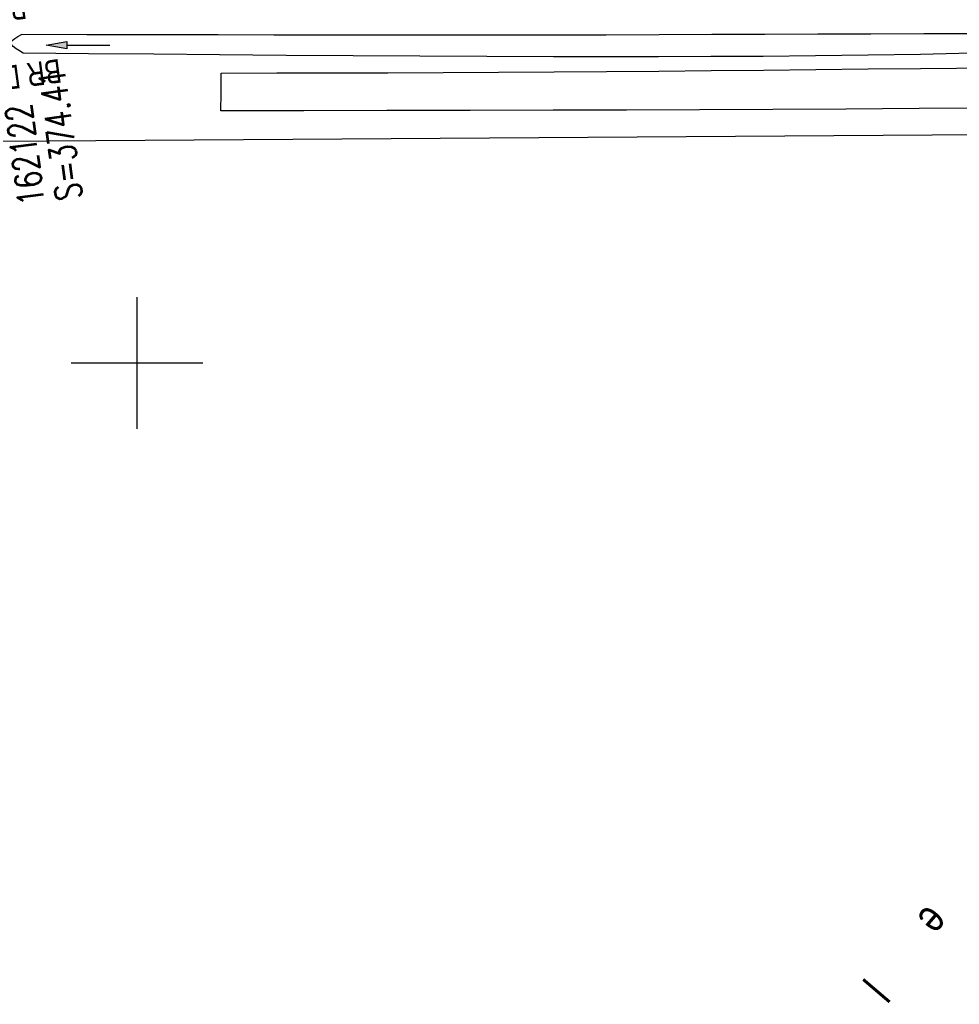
# Model space of a CAD drawing. Extents: x 510946 to 511423, y 462842 to 463807.
# Tile 13 of 33: x 511191 to 511262, y 463151 to 463226. Entities that reach past the tile are written whole.
import ezdxf

# ---------------------------------------------------------------- set-up
doc = ezdxf.new("R2010")
doc.units = 0
doc.header["$LTSCALE"] = 10
doc.header["$MEASUREMENT"] = 0
doc.linetypes.add('AUSGEZOGEN', pattern=[0])
doc.linetypes.add('LT00', pattern=[0])
for name, color, linetype in [('--EK_Haltung-Text', 140, 'LT00'), ('--EK_Schacht-Text', 5, 'LT00'), ('--EL_Haltung-Text', 182, 'LT00'), ('DFK_BES-NAME', 255, 'LT00'), ('DFK_KATASTER', 250, 'LT00'), ('PFEIL', 140, 'AUSGEZOGEN'), ('V105_AFBR_BAB', 250, 'LT00'), ('V105_GRABEN', 250, 'LT00'), ('V105_RASTER', 250, 'LT00')]:
    doc.layers.add(name, color=color, linetype=linetype)
doc.styles.add('Haltungsbeschriftung', font='ARIAL.TTF', dxfattribs={"width": 0.75})
doc.styles.add('schachtbeschriftung', font='romans.shx', dxfattribs={"width": 0.75, "height": 2})
doc.styles.get("Standard").update_dxf_attribs({"font": 'ARIAL.TTF'})

# ---------------------------------------------------------------- blocks, each defined once
blk = doc.blocks.new('Pfreil3')
at = {"layer": 'PFEIL'}
blk.add_hatch(color=256, dxfattribs=at).paths.add_polyline_path([(-1.549, 0.273), (-1.549, -0.273), (0, 0)])
for p, q in [((-1.549, 0), (-4.831, 0)), ((-1.549, -0.273), (-1.549, 0.273)), ((-1.549, 0.273), (0, 0)), ((0, 0), (-1.549, -0.273))]:
    blk.add_line(p, q, dxfattribs=at)

msp = doc.modelspace()

# ---------------------------------------------------------------- linework, layer by layer
at = {"layer": 'DFK_KATASTER'}
msp.add_line((511188.01, 463216.835), (511305.09, 463217.644), dxfattribs=at)
at = {"layer": 'V105_AFBR_BAB'}
for points in [[(511206.412, 463222.017), (511210.624, 463222.024), (511214.836, 463222.033), (511219.047, 463222.044), (511223.259, 463222.059), (511227.47, 463222.079), (511231.682, 463222.104), (511235.658, 463222.135), (511239.633, 463222.17), (511243.609, 463222.209), (511247.585, 463222.25), (511251.56, 463222.291), (511255.536, 463222.33), (511259.512, 463222.367), (511267.673, 463222.429), (511275.833, 463222.473), (511283.994, 463222.501), (511287.707, 463222.508), (511291.42, 463222.514), (511295.133, 463222.521), (511298.846, 463222.529), (511302.559, 463222.542), (511306.272, 463222.56), (511309.29, 463222.581)], [(511206.363, 463219.145), (511206.408, 463220.508), (511206.412, 463222.017)], [(511308.66, 463219.688), (511306.245, 463219.677), (511300.695, 463219.645), (511295.146, 463219.607), (511289.597, 463219.565), (511284.047, 463219.518), (511279.117, 463219.475), (511274.187, 463219.432), (511269.257, 463219.39), (511264.327, 463219.351), (511259.397, 463219.316), (511253.841, 463219.282), (511248.285, 463219.254), (511242.728, 463219.232), (511237.171, 463219.213), (511231.615, 463219.198), (511225.302, 463219.182), (511218.989, 463219.169), (511212.676, 463219.157), (511206.363, 463219.145)]]:
    msp.add_lwpolyline(points, dxfattribs=at)
at = {"layer": 'V105_GRABEN'}
for points in [[(511191.36, 463223.531), (511191.079, 463223.699), (511190.824, 463223.866), (511190.618, 463224.031), (511190.488, 463224.193), (511190.458, 463224.35), (511190.543, 463224.501), (511190.721, 463224.647), (511190.96, 463224.791), (511191.229, 463224.933)], [(511277.152, 463224.997), (511272.8, 463224.999), (511268.448, 463225), (511264.096, 463224.998), (511259.744, 463224.991), (511255.724, 463224.981), (511251.704, 463224.967), (511247.685, 463224.951), (511243.665, 463224.934), (511239.646, 463224.919), (511235.626, 463224.905), (511231.606, 463224.896), (511227.365, 463224.891), (511223.124, 463224.89), (511218.883, 463224.894), (511214.643, 463224.899), (511210.401, 463224.906), (511206.161, 463224.913), (511201.183, 463224.921), (511196.206, 463224.927), (511191.229, 463224.933)], [(511276.984, 463223.876), (511274.069, 463223.794), (511271.154, 463223.713), (511268.239, 463223.635), (511265.324, 463223.562), (511262.409, 463223.496), (511259.493, 463223.437), (511255.514, 463223.372), (511251.535, 463223.322), (511247.555, 463223.287), (511243.576, 463223.265), (511239.596, 463223.254), (511235.616, 463223.251), (511231.636, 463223.256), (511226.562, 463223.271), (511221.488, 463223.294), (511216.415, 463223.324), (511211.341, 463223.359), (511206.268, 463223.399), (511201.298, 463223.441), (511196.329, 463223.485), (511191.36, 463223.531)]]:
    msp.add_lwpolyline(points, dxfattribs=at)
at = {"layer": 'V105_RASTER'}
for p, q in [((511200, 463205), (511200, 463195)), ((511205, 463200), (511195, 463200))]:
    msp.add_line(p, q, dxfattribs=at)

# ---------------------------------------------------------------- block references
at = {"layer": 'PFEIL', "rotation": 179.9955412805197}
msp.add_blockref('Pfreil3', (511193.125, 463224.142), dxfattribs=at)

# ---------------------------------------------------------------- texts
at = {"layer": '--EK_Haltung-Text', "style": 'Haltungsbeschriftung', "width": 0.75}
msp.add_text('BR DN 300', height=1.8, rotation=-172.24799, dxfattribs=at).set_placement((511191.465, 463227.942))
at = {"layer": '--EK_Schacht-Text', "style": 'schachtbeschriftung', "width": 0.75}
for s, p in [('S=374.41', (511195.865, 463212.517)), ('162122', (511193.011, 463212.129))]:
    msp.add_text(s, height=2, rotation=-262.24799, dxfattribs=at).set_placement(p)
at = {"layer": '--EL_Haltung-Text', "style": 'Haltungsbeschriftung', "width": 0.75}
msp.add_text('BR DN 300', height=1.8, rotation=-172.24799, dxfattribs=at).set_placement((511194.122, 463223.101))
at = {"layer": 'DFK_BES-NAME', "width": 0.75}
msp.add_text('R       u       ß       f       e        l       d', height=2.5, rotation=229.53801, dxfattribs=at).set_placement((511276.967, 463178.792))

doc.saveas('drawing.dxf')
